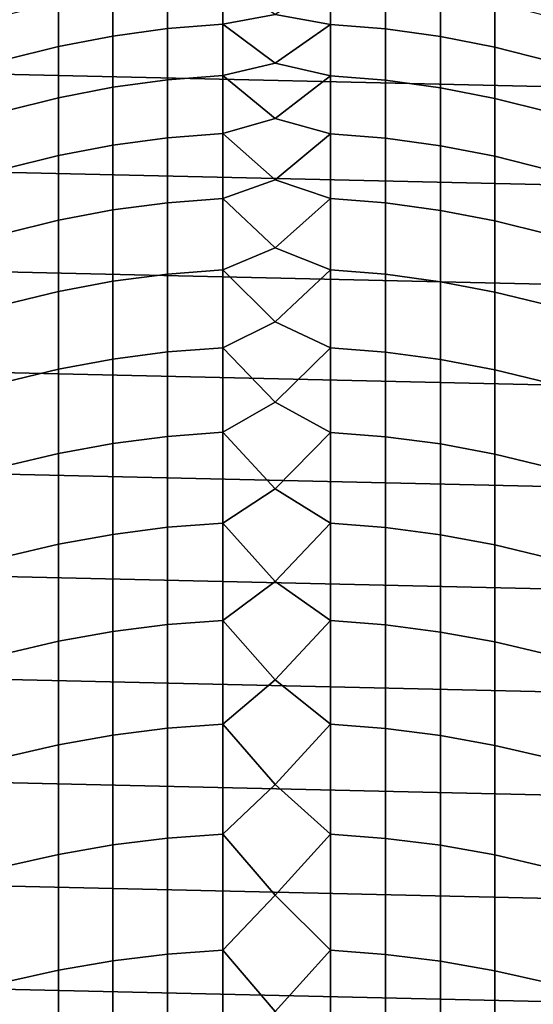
# Model space of a CAD drawing. Header units: metres. Extents: x -28 to 70, y -218 to 27.
# Tile 110 of 246: x -3 to 3, y -2 to 10. Entities that reach past the tile are written whole.
import ezdxf

# ---------------------------------------------------------------- set-up
doc = ezdxf.new("R2010")
doc.units = ezdxf.units.M
doc.layers.add('solid_10_261_002_XXX', color=7, linetype='CONTINUOUS')

msp = doc.modelspace()

# ---------------------------------------------------------------- linework, layer by layer
at = {"layer": 'solid_10_261_002_XXX'}
for points in [[(-24.698545, 12.092615, -5), (25.223248, 10.956131, -5), (25.695839, 9.796626, -5), (-25.223248, 10.956131, -5)], [(-25.223248, 10.956131, -5), (25.695839, 9.796626, -5), (26.115135, 8.616775, -5), (-25.695839, 9.796626, -5)], [(-1.302662, 10.379269, 370.455963), (-1.302662, 9.839426, 373.464142), (-0.633895, 9.892823, 373.474457), (-0.633895, 10.432928, 370.464844)], [(-0.633895, 10.432928, 370.464844), (-0.633895, 9.892823, 373.474457), (0, 10.011488, 372.943085)], [(0.670042, 10.43098, 370.464508), (0, 10.011488, 372.943085), (0.670042, 9.890884, 373.474091)], [(0.670042, 10.43098, 370.464508), (0.670042, 9.890884, 373.474091), (1.338642, 9.835498, 373.463379), (1.338642, 10.375321, 370.455292)], [(-2.625782, 10.16139, 370.419922), (-2.625782, 9.622614, 373.42215), (-1.967323, 9.749261, 373.446686), (-1.967323, 10.28866, 370.440979)], [(-1.967323, 10.28866, 370.440979), (-1.967323, 9.749261, 373.446686), (-1.302662, 9.839426, 373.464142), (-1.302662, 10.379269, 370.455963)], [(1.338642, 10.375321, 370.455292), (1.338642, 9.835498, 373.463379), (2.003021, 9.743357, 373.445526), (2.003021, 10.282727, 370.440002)], [(2.003021, 10.282727, 370.440002), (2.003021, 9.743357, 373.445526), (2.661086, 9.614752, 373.420654), (2.661086, 10.15349, 370.41861)], [(-3.275962, 9.997859, 370.392883), (-3.275962, 9.459883, 373.390656), (-2.625782, 9.622614, 373.42215), (-2.625782, 10.16139, 370.419922)], [(2.661086, 10.15349, 370.41861), (2.661086, 9.614752, 373.420654), (3.310761, 9.450088, 373.388763), (3.310761, 9.988016, 370.391235)], [(0.670042, 9.890884, 373.474091), (0, 10.011488, 372.943085), (-0.633895, 9.892823, 373.474457), (0, 9.420309, 375.864288)], [(-25.695839, 9.796626, -5), (26.115135, 8.616775, -5), (26.48019, 7.4195, -5), (-26.115135, 8.616775, -5)], [(-1.967323, 9.749261, 373.446686), (-1.967323, 9.127963, 376.436523), (-1.302662, 9.217617, 376.456451), (-1.302662, 9.839426, 373.464142)], [(-1.302662, 9.839426, 373.464142), (-1.302662, 9.217617, 376.456451), (-0.633895, 9.270712, 376.468231), (-0.633895, 9.892823, 373.474457)], [(-0.633895, 9.892823, 373.474457), (-0.633895, 9.270712, 376.468231), (0, 9.420309, 375.864288)], [(0.670042, 9.890884, 373.474091), (0, 9.420309, 375.864288), (0.670042, 9.268785, 376.467804)], [(0.670042, 9.890884, 373.474091), (0.670042, 9.268785, 376.467804), (1.338642, 9.213712, 376.455566), (1.338642, 9.835498, 373.463379)], [(1.338642, 9.835498, 373.463379), (1.338642, 9.213712, 376.455566), (2.003021, 9.122092, 376.435242), (2.003021, 9.743357, 373.445526)], [(-2.625782, 9.622614, 373.42215), (-2.625782, 9.002032, 376.408569), (-1.967323, 9.127963, 376.436523), (-1.967323, 9.749261, 373.446686)], [(2.003021, 9.743357, 373.445526), (2.003021, 9.122092, 376.435242), (2.661086, 8.994215, 376.40683), (2.661086, 9.614752, 373.420654)], [(-3.275962, 9.459883, 373.390656), (-3.275962, 8.840222, 376.37262), (-2.625782, 9.002032, 376.408569), (-2.625782, 9.622614, 373.42215)], [(2.661086, 9.614752, 373.420654), (2.661086, 8.994215, 376.40683), (3.310761, 8.830482, 376.370453), (3.310761, 9.450088, 373.388763)], [(0.670042, 9.268785, 376.467804), (0, 9.420309, 375.864288), (-0.633895, 9.270712, 376.468231), (0, 8.751576, 378.768738)], [(-1.967323, 9.127963, 376.436523), (-1.967323, 8.425229, 379.408295), (-1.302662, 8.514306, 379.430664), (-1.302662, 9.217617, 376.456451)], [(-1.302662, 9.217617, 376.456451), (-1.302662, 8.514306, 379.430664), (-0.633895, 8.56706, 379.443878), (-0.633895, 9.270712, 376.468231)], [(-0.633895, 9.270712, 376.468231), (-0.633895, 8.56706, 379.443878), (0, 8.751576, 378.768738)], [(0.670042, 9.268785, 376.467804), (0, 8.751576, 378.768738), (0.670042, 8.565144, 379.44342)], [(0.670042, 9.268785, 376.467804), (0.670042, 8.565144, 379.44342), (1.338642, 8.510426, 379.429688), (1.338642, 9.213712, 376.455566)], [(1.338642, 9.213712, 376.455566), (1.338642, 8.510426, 379.429688), (2.003021, 8.419396, 379.40683), (2.003021, 9.122092, 376.435242)], [(-2.625782, 9.002032, 376.408569), (-2.625782, 8.30011, 379.376892), (-1.967323, 8.425229, 379.408295), (-1.967323, 9.127963, 376.436523)], [(2.003021, 9.122092, 376.435242), (2.003021, 8.419396, 379.40683), (2.661086, 8.292342, 379.374939), (2.661086, 8.994215, 376.40683)], [(-3.275962, 8.840222, 376.37262), (-3.275962, 8.139341, 379.336548), (-2.625782, 8.30011, 379.376892), (-2.625782, 9.002032, 376.408569)], [(2.661086, 8.994215, 376.40683), (2.661086, 8.292342, 379.374939), (3.310761, 8.129664, 379.334137), (3.310761, 8.830482, 376.370453)], [(0.670042, 8.565144, 379.44342), (0, 8.751576, 378.768738), (-0.633895, 8.56706, 379.443878), (0, 8.005763, 381.654327)], [(-26.115135, 8.616775, -5), (26.48019, 7.4195, -5), (26.79051, 6.206317, -5), (-26.48019, 7.4195, -5)], [(-1.967323, 8.425229, 379.408295), (-1.967323, 7.641584, 382.359772), (-1.302662, 7.730018, 382.384521), (-1.302662, 8.514306, 379.430664)], [(-1.302662, 8.514306, 379.430664), (-1.302662, 7.730018, 382.384521), (-0.633895, 7.78239, 382.3992), (-0.633895, 8.56706, 379.443878)], [(-0.633895, 8.56706, 379.443878), (-0.633895, 7.78239, 382.3992), (0, 8.005763, 381.654327)], [(0.670042, 8.565144, 379.44342), (0, 8.005763, 381.654327), (0.670042, 7.780488, 382.398682)], [(0.670042, 8.565144, 379.44342), (0.670042, 7.780488, 382.398682), (1.338642, 7.726165, 382.383453), (1.338642, 8.510426, 379.429688)], [(1.338642, 8.510426, 379.429688), (1.338642, 7.726165, 382.383453), (2.003021, 7.635794, 382.358124), (2.003021, 8.419396, 379.40683)], [(-2.625782, 8.30011, 379.376892), (-2.625782, 7.517369, 382.324951), (-1.967323, 7.641584, 382.359772), (-1.967323, 8.425229, 379.408295)], [(2.003021, 8.419396, 379.40683), (2.003021, 7.635794, 382.358124), (2.661086, 7.509658, 382.322784), (2.661086, 8.292342, 379.374939)], [(-3.275962, 8.139341, 379.336548), (-3.275962, 7.357763, 382.280243), (-2.625782, 7.517369, 382.324951), (-2.625782, 8.30011, 379.376892)], [(2.661086, 8.292342, 379.374939), (2.661086, 7.509658, 382.322784), (3.310761, 7.348156, 382.277557), (3.310761, 8.129664, 379.334137)], [(0.670042, 7.780488, 382.398682), (0, 8.005763, 381.654327), (-0.633895, 7.78239, 382.3992), (0, 7.183397, 384.519073)], [(-1.302662, 7.730018, 382.384521), (-1.302662, 6.865337, 385.315887), (-0.633895, 6.917289, 385.332001), (-0.633895, 7.78239, 382.3992)], [(-0.633895, 7.78239, 382.3992), (-0.633895, 6.917289, 385.332001), (0, 7.183397, 384.519073)], [(0.670042, 7.780488, 382.398682), (0, 7.183397, 384.519073), (0.670042, 6.915402, 385.331421)], [(0.670042, 7.780488, 382.398682), (0.670042, 6.915402, 385.331421), (1.338642, 6.861516, 385.314728), (1.338642, 7.726165, 382.383453)], [(-2.625782, 7.517369, 382.324951), (-2.625782, 6.654396, 385.250519), (-1.967323, 6.777614, 385.288727), (-1.967323, 7.641584, 382.359772)], [(-1.967323, 7.641584, 382.359772), (-1.967323, 6.777614, 385.288727), (-1.302662, 6.865337, 385.315887), (-1.302662, 7.730018, 382.384521)], [(1.338642, 7.726165, 382.383453), (1.338642, 6.861516, 385.314728), (2.003021, 6.771869, 385.286926), (2.003021, 7.635794, 382.358124)], [(2.003021, 7.635794, 382.358124), (2.003021, 6.771869, 385.286926), (2.661086, 6.646746, 385.248169), (2.661086, 7.509658, 382.322784)], [(-26.48019, 7.4195, -5), (26.79051, 6.206317, -5), (27.045177, 4.980701, -5), (-26.79051, 6.206317, -5)], [(-3.275962, 7.357763, 382.280243), (-3.275962, 6.49607, 385.201477), (-2.625782, 6.654396, 385.250519), (-2.625782, 7.517369, 382.324951)], [(2.661086, 7.509658, 382.322784), (2.661086, 6.646746, 385.248169), (3.310761, 6.486541, 385.198517), (3.310761, 7.348156, 382.277557)], [(0.670042, 6.915402, 385.331421), (0, 7.183397, 384.519073), (-0.633895, 6.917289, 385.332001), (0, 6.285062, 387.360901)], [(-1.967323, 6.777614, 385.288727), (-1.967323, 5.833961, 388.192963), (-1.302662, 5.920909, 388.222534), (-1.302662, 6.865337, 385.315887)], [(-1.302662, 6.865337, 385.315887), (-1.302662, 5.920909, 388.222534), (-0.633895, 5.972402, 388.240051), (-0.633895, 6.917289, 385.332001)], [(-0.633895, 6.917289, 385.332001), (-0.633895, 5.972402, 388.240051), (0, 6.285062, 387.360901)], [(0.670042, 6.915402, 385.331421), (0, 6.285062, 387.360901), (0.670042, 5.970532, 388.23941)], [(0.670042, 6.915402, 385.331421), (0.670042, 5.970532, 388.23941), (1.338642, 5.917122, 388.221252), (1.338642, 6.861516, 385.314728)], [(1.338642, 6.861516, 385.314728), (1.338642, 5.917122, 388.221252), (2.003021, 5.828268, 388.19104), (2.003021, 6.771869, 385.286926)], [(-2.625782, 6.654396, 385.250519), (-2.625782, 5.711832, 388.151428), (-1.967323, 5.833961, 388.192963), (-1.967323, 6.777614, 385.288727)], [(2.003021, 6.771869, 385.286926), (2.003021, 5.828268, 388.19104), (2.661086, 5.70425, 388.148865), (2.661086, 6.646746, 385.248169)], [(-3.275962, 6.49607, 385.201477), (-3.275962, 5.554906, 388.098083), (-2.625782, 5.711832, 388.151428), (-2.625782, 6.654396, 385.250519)], [(2.661086, 6.646746, 385.248169), (2.661086, 5.70425, 388.148865), (3.310761, 5.545461, 388.094849), (3.310761, 6.486541, 385.198517)], [(-26.79051, 6.206317, -5), (27.045177, 4.980701, -5), (27.243832, 3.744787, -5), (-27.045177, 4.980701, -5)], [(0.670042, 5.970532, 388.23941), (0, 6.285062, 387.360901), (-0.633895, 5.972402, 388.240051), (0, 5.311395, 390.177795)], [(-1.302662, 5.920909, 388.222534), (-1.302662, 4.89744, 391.102325), (-0.633895, 4.948435, 391.121216), (-0.633895, 5.972402, 388.240051)], [(-0.633895, 5.972402, 388.240051), (-0.633895, 4.948435, 391.121216), (0, 5.311395, 390.177795)], [(0.670042, 5.970532, 388.23941), (0, 5.311395, 390.177795), (0.670042, 4.946583, 391.120544)], [(0.670042, 5.970532, 388.23941), (0.670042, 4.946583, 391.120544), (1.338642, 4.893689, 391.100922), (1.338642, 5.917122, 388.221252)], [(-1.967323, 5.833961, 388.192963), (-1.967323, 4.811332, 391.070374), (-1.302662, 4.89744, 391.102325), (-1.302662, 5.920909, 388.222534)], [(1.338642, 5.917122, 388.221252), (1.338642, 4.893689, 391.100922), (2.003021, 4.805693, 391.068298), (2.003021, 5.828268, 388.19104)], [(-2.625782, 5.711832, 388.151428), (-2.625782, 4.690382, 391.025513), (-1.967323, 4.811332, 391.070374), (-1.967323, 5.833961, 388.192963)], [(2.003021, 5.828268, 388.19104), (2.003021, 4.805693, 391.068298), (2.661086, 4.682874, 391.022736), (2.661086, 5.70425, 388.148865)], [(-3.275962, 5.554906, 388.098083), (-3.275962, 4.534973, 390.967896), (-2.625782, 4.690382, 391.025513), (-2.625782, 5.711832, 388.151428)], [(2.661086, 5.70425, 388.148865), (2.661086, 4.682874, 391.022736), (3.310761, 4.525619, 390.964417), (3.310761, 5.545461, 388.094849)], [(0.670042, 4.946583, 391.120544), (0, 5.311395, 390.177795), (-0.633895, 4.948435, 391.121216), (0, 4.263085, 392.967773)], [(-27.045177, 4.980701, -5), (27.243832, 3.744787, -5), (27.386063, 2.50062, -5), (-27.243832, 3.744787, -5)], [(-1.967323, 4.811332, 391.070374), (-1.967323, 3.710488, 393.918762), (-1.302662, 3.795692, 393.953064), (-1.302662, 4.89744, 391.102325)], [(-1.302662, 4.89744, 391.102325), (-1.302662, 3.795692, 393.953064), (-0.633895, 3.846151, 393.973358), (-0.633895, 4.948435, 391.121216)], [(-0.633895, 4.948435, 391.121216), (-0.633895, 3.846151, 393.973358), (0, 4.263085, 392.967773)], [(0.670042, 4.946583, 391.120544), (0, 4.263085, 392.967773), (0.670042, 3.844319, 393.972626)], [(0.670042, 4.946583, 391.120544), (0.670042, 3.844319, 393.972626), (1.338642, 3.79198, 393.951569), (1.338642, 4.893689, 391.100922)], [(1.338642, 4.893689, 391.100922), (1.338642, 3.79198, 393.951569), (2.003021, 3.704909, 393.916534), (2.003021, 4.805693, 391.068298)], [(-2.625782, 4.690382, 391.025513), (-2.625782, 3.590809, 393.870636), (-1.967323, 3.710488, 393.918762), (-1.967323, 4.811332, 391.070374)], [(2.003021, 4.805693, 391.068298), (2.003021, 3.704909, 393.916534), (2.661086, 3.58338, 393.867645), (2.661086, 4.682874, 391.022736)], [(-3.275962, 4.534973, 390.967896), (-3.275962, 3.437032, 393.808777), (-2.625782, 3.590809, 393.870636), (-2.625782, 4.690382, 391.025513)], [(2.661086, 4.682874, 391.022736), (2.661086, 3.58338, 393.867645), (3.310761, 3.427776, 393.805054), (3.310761, 4.525619, 390.964417)], [(0.670042, 3.844319, 393.972626), (0, 4.263085, 392.967773), (-0.633895, 3.846151, 393.973358), (0, 3.140876, 395.728851)], [(-1.302662, 3.795692, 393.953064), (-1.302662, 2.616488, 396.772644), (-0.633895, 2.666373, 396.794312), (-0.633895, 3.846151, 393.973358)], [(-0.633895, 3.846151, 393.973358), (-0.633895, 2.666373, 396.794312), (0, 3.140876, 395.728851)], [(0.670042, 3.844319, 393.972626), (0, 3.140876, 395.728851), (0.670042, 2.664562, 396.793518)], [(0.670042, 3.844319, 393.972626), (0.670042, 2.664562, 396.793518), (1.338642, 2.612818, 396.771027), (1.338642, 3.79198, 393.951569)], [(-27.243832, 3.744787, -5), (27.386063, 2.50062, -5), (27.471458, 1.25229, -5), (-27.386063, 2.50062, -5)], [(-2.625782, 3.590809, 393.870636), (-2.625782, 2.413933, 396.684662), (-1.967323, 2.532252, 396.736053), (-1.967323, 3.710488, 393.918762)], [(-1.967323, 3.710488, 393.918762), (-1.967323, 2.532252, 396.736053), (-1.302662, 2.616488, 396.772644), (-1.302662, 3.795692, 393.953064)], [(1.338642, 3.79198, 393.951569), (1.338642, 2.612818, 396.771027), (2.003021, 2.526736, 396.733643), (2.003021, 3.704909, 393.916534)], [(2.003021, 3.704909, 393.916534), (2.003021, 2.526736, 396.733643), (2.661086, 2.406588, 396.681458), (2.661086, 3.58338, 393.867645)], [(-3.275962, 3.437032, 393.808777), (-3.275962, 2.261902, 396.618622), (-2.625782, 2.413933, 396.684662), (-2.625782, 3.590809, 393.870636)], [(2.661086, 3.58338, 393.867645), (2.661086, 2.406588, 396.681458), (3.310761, 2.252752, 396.614624), (3.310761, 3.427776, 393.805054)], [(0.670042, 2.664562, 396.793518), (0, 3.140876, 395.728851), (-0.633895, 2.666373, 396.794312), (0, 1.945563, 398.459106)], [(-1.302662, 2.616488, 396.772644), (-1.302662, 1.360707, 399.55896), (-0.633895, 1.409983, 399.58197), (-0.633895, 2.666373, 396.794312)], [(-0.633895, 2.666373, 396.794312), (-0.633895, 1.409983, 399.58197), (0, 1.945563, 398.459106)], [(0.670042, 2.664562, 396.793518), (0, 1.945563, 398.459106), (0.670042, 1.408193, 399.581146)], [(0.670042, 2.664562, 396.793518), (0.670042, 1.408193, 399.581146), (1.338642, 1.357082, 399.557251), (1.338642, 2.612818, 396.771027)], [(-2.625782, 2.413933, 396.684662), (-2.625782, 1.160631, 399.465454), (-1.967323, 1.277502, 399.520081), (-1.967323, 2.532252, 396.736053)], [(-1.967323, 2.532252, 396.736053), (-1.967323, 1.277502, 399.520081), (-1.302662, 1.360707, 399.55896), (-1.302662, 2.616488, 396.772644)], [(1.338642, 2.612818, 396.771027), (1.338642, 1.357082, 399.557251), (2.003021, 1.272054, 399.517517), (2.003021, 2.526736, 396.733643)], [(2.003021, 2.526736, 396.733643), (2.003021, 1.272054, 399.517517), (2.661086, 1.153376, 399.462067), (2.661086, 2.406588, 396.681458)], [(-27.386063, 2.50062, -5), (27.471458, 1.25229, -5), (27.5, 0, -5), (-27.471458, 1.25229, -5)], [(-3.275962, 2.261902, 396.618622), (-3.275962, 1.010461, 399.395294), (-2.625782, 1.160631, 399.465454), (-2.625782, 2.413933, 396.684662)], [(2.661086, 2.406588, 396.681458), (2.661086, 1.153376, 399.462067), (3.310761, 1.001422, 399.391083), (3.310761, 2.252752, 396.614624)], [(0.670042, 1.408193, 399.581146), (0, 1.945563, 398.459106), (-0.633895, 1.409983, 399.58197), (0, 0.677993, 401.156555)], [(-1.967323, 1.277502, 399.520081), (-1.967323, -0.052825, 402.268799), (-1.302662, 0.029287, 402.309937), (-1.302662, 1.360707, 399.55896)], [(-1.302662, 1.360707, 399.55896), (-1.302662, 0.029287, 402.309937), (-0.633895, 0.077916, 402.33429), (-0.633895, 1.409983, 399.58197)], [(-0.633895, 1.409983, 399.58197), (-0.633895, 0.077916, 402.33429), (0, 0.677993, 401.156555)], [(0.670042, 1.408193, 399.581146), (0, 0.677993, 401.156555), (0.670042, 0.07615, 402.333405)], [(0.670042, 1.408193, 399.581146), (0.670042, 0.07615, 402.333405), (1.338642, 0.02571, 402.308136), (1.338642, 1.357082, 399.557251)], [(1.338642, 1.357082, 399.557251), (1.338642, 0.02571, 402.308136), (2.003021, -0.058202, 402.266083), (2.003021, 1.272054, 399.517517)], [(27.471458, -1.25229, -5), (-27.5, 0, -5), (-27.471458, 1.25229, -5), (27.5, 0, -5)], [(-2.625782, 1.160631, 399.465454), (-2.625782, -0.168161, 402.210999), (-1.967323, -0.052825, 402.268799), (-1.967323, 1.277502, 399.520081)], [(2.003021, 1.272054, 399.517517), (2.003021, -0.058202, 402.266083), (2.661086, -0.175321, 402.207428), (2.661086, 1.153376, 399.462067)], [(-3.275962, 1.010461, 399.395294), (-3.275962, -0.316358, 402.13678), (-2.625782, -0.168161, 402.210999), (-2.625782, 1.160631, 399.465454)], [(2.661086, 1.153376, 399.462067), (2.661086, -0.175321, 402.207428), (3.310761, -0.325278, 402.132294), (3.310761, 1.001422, 399.391083)], [(0.670042, 0.07615, 402.333405), (0, 0.677993, 401.156555), (-0.633895, 0.077916, 402.33429), (0, -0.660935, 403.819305)], [(27.386063, -2.50062, -5), (-27.471458, -1.25229, -5), (-27.5, 0, -5), (27.471458, -1.25229, -5)], [(-1.967323, -0.052825, 402.268799), (-1.967323, -1.457736, 404.980133), (-1.302662, -1.376778, 405.023499), (-1.302662, 0.029287, 402.309937)], [(-1.302662, 0.029287, 402.309937), (-1.302662, -1.376778, 405.023499), (-0.633895, -1.328833, 405.049194), (-0.633895, 0.077916, 402.33429)], [(-0.633895, 0.077916, 402.33429), (-0.633895, -1.328833, 405.049194), (0, -0.660935, 403.819305)], [(0.670042, 0.07615, 402.333405), (0, -0.660935, 403.819305), (0.670042, -1.330574, 405.048248)], [(0.670042, 0.07615, 402.333405), (0.670042, -1.330574, 405.048248), (1.338642, -1.380305, 405.021606), (1.338642, 0.02571, 402.308136)], [(1.338642, 0.02571, 402.308136), (1.338642, -1.380305, 405.021606), (2.003021, -1.463037, 404.977295), (2.003021, -0.058202, 402.266083)], [(-2.625782, -0.168161, 402.210999), (-2.625782, -1.571451, 404.91925), (-1.967323, -1.457736, 404.980133), (-1.967323, -0.052825, 402.268799)], [(2.003021, -0.058202, 402.266083), (2.003021, -1.463037, 404.977295), (2.661086, -1.57851, 404.915466), (2.661086, -0.175321, 402.207428)], [(-3.275962, -0.316358, 402.13678), (-3.275962, -1.717565, 404.840973), (-2.625782, -1.571451, 404.91925), (-2.625782, -0.168161, 402.210999)], [(2.661086, -0.175321, 402.207428), (2.661086, -1.57851, 404.915466), (3.310761, -1.72636, 404.836273), (3.310761, -0.325278, 402.132294)], [(0.670042, -1.330574, 405.048248), (0, -0.660935, 403.819305), (-0.633895, -1.328833, 405.049194), (0, -2.070273, 406.445465)], [(27.243832, -3.744787, -5), (-27.386063, -2.50062, -5), (-27.471458, -1.25229, -5), (27.386063, -2.50062, -5)], [(-1.967323, -1.457736, 404.980133), (-1.967323, -2.936183, 407.65213), (-1.302662, -2.85644, 407.697662), (-1.302662, -1.376778, 405.023499)], [(-1.302662, -1.376778, 405.023499), (-1.302662, -2.85644, 407.697662), (-0.633895, -2.809214, 407.72464), (-0.633895, -1.328833, 405.049194)], [(-0.633895, -1.328833, 405.049194), (-0.633895, -2.809214, 407.72464), (0, -2.070273, 406.445465)], [(0.670042, -1.330574, 405.048248), (0, -2.070273, 406.445465), (0.670042, -2.810929, 407.723663)], [(0.670042, -1.330574, 405.048248), (0.670042, -2.810929, 407.723663), (1.338642, -2.859914, 407.695679), (1.338642, -1.380305, 405.021606)], [(1.338642, -1.380305, 405.021606), (1.338642, -2.859914, 407.695679), (2.003021, -2.941405, 407.649139), (2.003021, -1.463037, 404.977295)], [(-2.625782, -1.571451, 404.91925), (-2.625782, -3.048192, 407.588135), (-1.967323, -2.936183, 407.65213), (-1.967323, -1.457736, 404.980133)], [(2.003021, -1.463037, 404.977295), (2.003021, -2.941405, 407.649139), (2.661086, -3.055145, 407.584167), (2.661086, -1.57851, 404.915466)], [(-3.275962, -1.717565, 404.840973), (-3.275962, -3.192114, 407.50589), (-2.625782, -3.048192, 407.588135), (-2.625782, -1.571451, 404.91925)], [(2.661086, -1.57851, 404.915466), (2.661086, -3.055145, 407.584167), (3.310761, -3.200776, 407.500946), (3.310761, -1.72636, 404.836273)]]:
    msp.add_3dface(points, dxfattribs=at)

doc.saveas('drawing.dxf')
